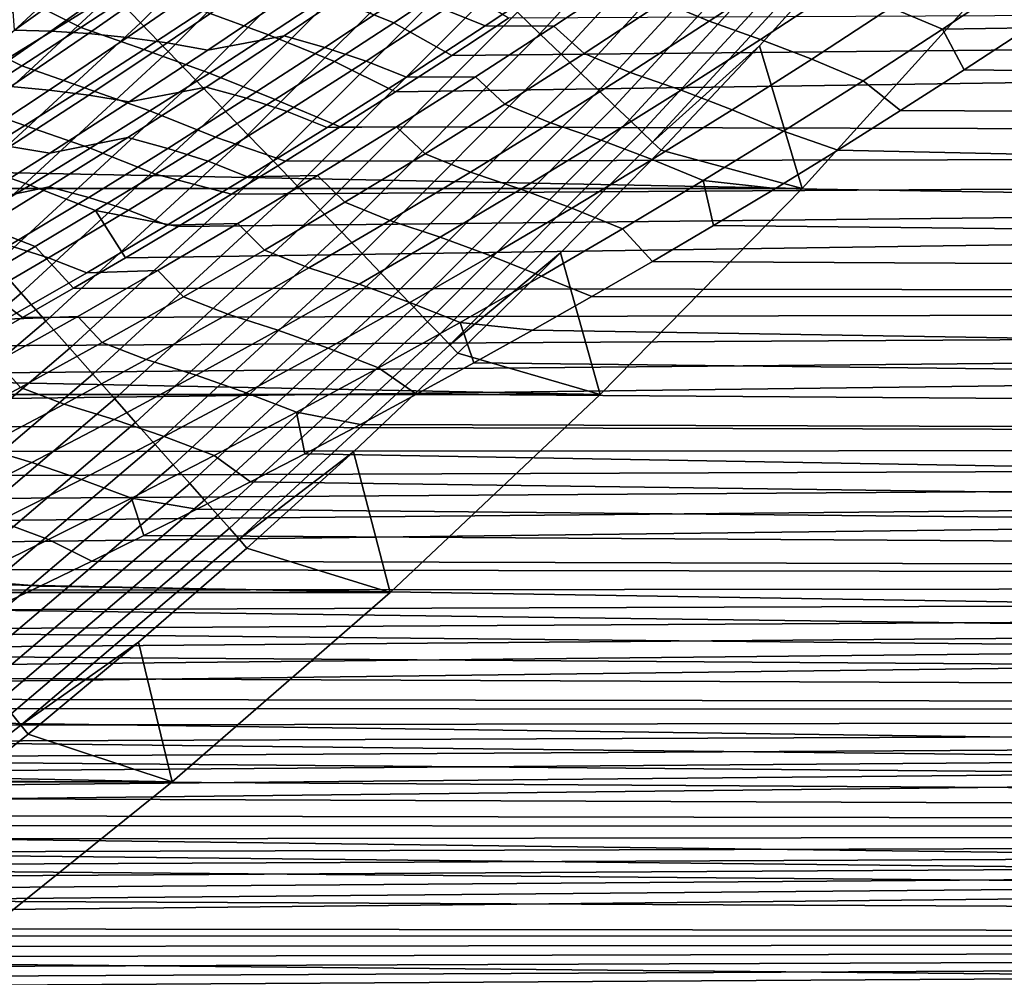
# Model space of a CAD drawing. Header units: metres. Extents: x -32 to 117, y -314 to 32.
# Tile 152 of 256: x 20.15 to 24.56, y -25.82 to -21.53. Entities that reach past the tile are written whole.
import ezdxf

# ---------------------------------------------------------------- set-up
doc = ezdxf.new("R2010")
doc.units = ezdxf.units.M
doc.layers.add('solid_24_501_064_XXX', color=7, linetype='CONTINUOUS')

msp = doc.modelspace()

# ---------------------------------------------------------------- linework, layer by layer
at = {"layer": 'solid_24_501_064_XXX'}
for points in [[(20.693336, -21.544044, -299.526428), (21.544044, -20.693336, -299.526428), (21.413605, -20.568047, -299.506622), (20.568047, -21.413605, -299.506622)], [(22.482115, -21.594364, -300.133514), (23.333399, -20.671587, -300.133514), (23.228491, -20.578648, -300.017517), (22.381035, -21.497274, -300.017517)], [(22.576839, -21.68535, -300.25943), (23.431711, -20.758684, -300.25943), (23.333399, -20.671587, -300.133514), (22.482115, -21.594364, -300.133514)], [(20.817295, -21.6731, -299.559326), (21.6731, -20.817295, -299.559326), (21.544044, -20.693336, -299.526428), (20.693336, -21.544044, -299.526428)], [(22.664711, -21.769751, -300.394562), (23.522909, -20.839479, -300.394562), (23.431711, -20.758684, -300.25943), (22.576839, -21.68535, -300.25943)], [(20.939268, -21.800087, -299.605194), (21.800087, -20.939268, -299.605194), (21.6731, -20.817295, -299.559326), (20.817295, -21.6731, -299.559326)], [(22.745262, -21.84712, -300.538208), (23.60651, -20.913544, -300.538208), (23.522909, -20.839479, -300.394562), (22.664711, -21.769751, -300.394562)], [(21.058607, -21.924332, -299.663696), (21.924332, -21.058607, -299.663696), (21.800087, -20.939268, -299.605194), (20.939268, -21.800087, -299.605194)], [(22.818064, -21.917049, -300.689575), (23.68207, -20.980482, -300.689575), (23.60651, -20.913544, -300.538208), (22.745262, -21.84712, -300.538208)], [(22.882734, -21.979164, -300.8479), (23.749187, -21.039946, -300.8479), (23.68207, -20.980482, -300.689575), (22.818064, -21.917049, -300.689575)], [(21.174683, -22.045179, -299.734619), (22.045179, -21.174683, -299.734619), (21.924332, -21.058607, -299.663696), (21.058607, -21.924332, -299.663696)], [(22.938929, -22.03314, -301.012299), (23.80751, -21.091614, -301.012299), (23.749187, -21.039946, -300.8479), (22.882734, -21.979164, -300.8479)], [(22.986351, -22.07869, -301.181946), (23.856728, -21.135216, -301.181946), (23.80751, -21.091614, -301.012299), (22.938929, -22.03314, -301.012299)], [(23.856728, -21.135216, -301.181946), (22.986351, -22.07869, -301.181946), (23.464834, -21.646894, -301.352966), (23.895981, -21.169992, -301.352966)], [(21.286877, -22.161987, -299.817505), (22.161987, -21.286877, -299.817505), (22.045179, -21.174683, -299.734619), (21.174683, -22.045179, -299.734619)], [(23.895981, -21.169992, -301.352966), (23.464834, -21.646894, -301.352966), (23.656019, -22.285479, -303.5), (24.523338, -21.327351, -303.5)], [(22.091513, -21.367821, 70.107346), (21.794617, -21.245983, 70.28952), (21.531462, -21.423079, 70.081802), (21.827583, -21.543789, 69.897621)], [(22.403137, -21.249556, 33.253716), (22.588621, -21.324074, 33.458248), (22.237377, -21.557833, 33.730072), (22.054247, -21.484514, 33.522846)], [(23.383814, -21.215979, 33.526989), (23.593069, -21.303507, 33.700794), (23.240353, -21.53747, 33.97657), (23.032743, -21.451109, 33.800293)], [(24.284302, -21.573498, 34.143318), (24.053297, -21.475771, 34.001556), (24.405575, -21.239801, 33.723736), (24.637417, -21.338646, 33.863338)], [(19.780537, -21.898939, -299.5), (20.22333, -21.49069, -299.5), (19.57337, -21.262474, -299.5), (18.678093, -22.053082, -299.5)], [(20.4263, -21.565289, 70.07412), (20.690039, -21.390587, 70.280373), (20.45472, -21.272573, 70.536079), (20.192661, -21.448786, 70.332169)], [(21.394598, -22.274137, -299.911987), (22.274137, -21.394598, -299.911987), (22.161987, -21.286877, -299.817505), (21.286877, -22.161987, -299.817505)], [(23.656019, -22.285479, -303.5), (-23.656019, -22.285479, -303.5), (-24.523338, -21.327351, -303.5)], [(24.523338, -21.327351, -303.5), (23.656019, -22.285479, -303.5), (-24.523338, -21.327351, -303.5)], [(20.121778, -21.470713, 31.793015), (20.469484, -21.332453, 31.886351), (20.128443, -21.577377, 32.14727)], [(20.469484, -21.332453, 31.886351), (20.634687, -21.338253, 32.119465), (20.291561, -21.581537, 32.381981), (20.128443, -21.577377, 32.14727)], [(20.634687, -21.338253, 32.119465), (20.805471, -21.350538, 32.348129), (20.460327, -21.592178, 32.612289), (20.291561, -21.581537, 32.381981)], [(21.531462, -21.423079, 70.081802), (21.23641, -21.315086, 70.27536), (20.972881, -21.490889, 70.06839), (21.267178, -21.59762, 69.872993)], [(22.237377, -21.557833, 33.730072), (22.588621, -21.324074, 33.458248), (22.892336, -21.32839, 33.567814), (22.543596, -21.559685, 33.838539)], [(22.892336, -21.32839, 33.567814), (23.032743, -21.451109, 33.800293), (22.679626, -21.681856, 34.075558), (22.543596, -21.559685, 33.838539)], [(23.469273, -21.618376, 34.13168), (23.240353, -21.53747, 33.97657), (23.593069, -21.303507, 33.700794), (23.8228, -21.38574, 33.853996)], [(24.637417, -21.338646, 33.863338), (24.669088, -21.567301, 34.143585), (24.284302, -21.573498, 34.143318)], [(20.805471, -21.350538, 32.348129), (20.981325, -21.369581, 32.572357), (20.634224, -21.609587, 32.838223), (20.460327, -21.592178, 32.612289)], [(20.981325, -21.369581, 32.572357), (21.161625, -21.395716, 32.792252), (20.812607, -21.634102, 33.059891), (20.634224, -21.609587, 32.838223)], [(20.994823, -21.666048, 33.277428), (21.345728, -21.429256, 33.007931), (21.682695, -21.368988, 33.104477), (21.335981, -21.602541, 33.371033)], [(21.682695, -21.368988, 33.104477), (21.86825, -21.422215, 33.315048), (21.51947, -21.654348, 33.583828), (21.335981, -21.602541, 33.371033)], [(21.835716, -21.853252, 69.505295), (21.587549, -22.010698, 69.306908), (54.700001, -22.095934, 69.19796), (54.700001, -21.366354, 70.096382)], [(22.091513, -21.367821, 70.107346), (21.827583, -21.543789, 69.897621), (22.086788, -21.690845, 69.706139), (22.340672, -21.523207, 69.909538)], [(22.086788, -21.690845, 69.706139), (21.835716, -21.853252, 69.505295), (54.700001, -21.366354, 70.096382)], [(22.340672, -21.523207, 69.909538), (22.086788, -21.690845, 69.706139), (54.700001, -21.366354, 70.096382)], [(20.192661, -21.448786, 70.332169), (19.900698, -21.385866, 70.550529), (19.638155, -21.561251, 70.346779), (19.929489, -21.622591, 70.127113)], [(19.689127, -22.22443, -299.506622), (20.568047, -21.413605, -299.506622), (19.780537, -21.898939, -299.5)], [(19.809063, -22.35981, -299.526428), (20.693336, -21.544044, -299.526428), (20.568047, -21.413605, -299.506622), (19.689127, -22.22443, -299.506622)], [(20.568047, -21.413605, -299.506622), (20.22333, -21.49069, -299.5), (19.780537, -21.898939, -299.5)], [(20.708242, -21.664192, 69.860329), (20.972881, -21.490889, 70.06839), (20.690039, -21.390587, 70.280373), (20.4263, -21.565289, 70.07412)], [(21.161625, -21.395716, 32.792252), (21.345728, -21.429256, 33.007931), (20.994823, -21.666048, 33.277428), (20.812607, -21.634102, 33.059891)], [(21.827583, -21.543789, 69.897621), (21.531462, -21.423079, 70.081802), (21.267178, -21.59762, 69.872993), (21.562542, -21.717161, 69.686844)], [(21.497274, -22.381035, -300.017517), (22.381035, -21.497274, -300.017517), (22.274137, -21.394598, -299.911987), (21.394598, -22.274137, -299.911987)], [(21.86825, -21.422215, 33.315048), (22.054247, -21.484514, 33.522846), (21.703327, -21.715286, 33.794014), (21.51947, -21.654348, 33.583828)], [(23.698959, -21.707155, 34.281254), (23.469273, -21.618376, 34.13168), (23.8228, -21.38574, 33.853996), (24.053297, -21.475771, 34.001556)], [(20.16147, -21.737539, 69.86676), (20.4263, -21.565289, 70.07412), (20.192661, -21.448786, 70.332169), (19.929489, -21.622591, 70.127113)], [(23.032743, -21.451109, 33.800293), (23.240353, -21.53747, 33.97657), (22.885607, -21.766981, 34.254269), (22.679626, -21.681856, 34.075558)], [(21.267178, -21.59762, 69.872993), (20.972881, -21.490889, 70.06839), (20.708242, -21.664192, 69.860329), (21.001801, -21.769623, 69.663124)], [(21.594364, -22.482115, -300.133514), (22.482115, -21.594364, -300.133514), (22.381035, -21.497274, -300.017517), (21.497274, -22.381035, -300.017517)], [(22.054247, -21.484514, 33.522846), (22.237377, -21.557833, 33.730072), (21.884119, -21.787329, 34.003902), (21.703327, -21.715286, 33.794014)], [(23.929152, -21.803703, 34.425125), (23.698959, -21.707155, 34.281254), (24.053297, -21.475771, 34.001556), (24.284302, -21.573498, 34.143318)], [(19.927725, -22.493752, -299.559326), (20.817295, -21.6731, -299.559326), (20.693336, -21.544044, -299.526428), (19.809063, -22.35981, -299.526428)], [(21.827583, -21.543789, 69.897621), (21.562542, -21.717161, 69.686844), (21.835716, -21.853252, 69.505295), (22.086788, -21.690845, 69.706139)], [(21.884119, -21.787329, 34.003902), (22.237377, -21.557833, 33.730072), (22.543596, -21.559685, 33.838539), (22.192877, -21.786739, 34.111198)], [(22.543596, -21.559685, 33.838539), (22.679626, -21.681856, 34.075558), (22.324537, -21.908245, 34.352734), (22.192877, -21.786739, 34.111198)], [(23.113741, -21.84651, 34.41124), (22.885607, -21.766981, 34.254269), (23.240353, -21.53747, 33.97657), (23.469273, -21.618376, 34.13168)], [(20.128443, -21.577377, 32.14727), (20.291561, -21.581537, 32.381981), (19.946346, -21.82093, 32.646801), (19.785303, -21.818464, 32.410526)], [(20.291561, -21.581537, 32.381981), (20.460327, -21.592178, 32.612289), (20.11311, -21.82988, 32.878719), (19.946346, -21.82093, 32.646801)], [(20.460327, -21.592178, 32.612289), (20.634224, -21.609587, 32.838223), (20.285063, -21.845602, 33.106316), (20.11311, -21.82988, 32.878719)], [(20.442528, -21.835007, 69.651184), (20.708242, -21.664192, 69.860329), (20.4263, -21.565289, 70.07412), (20.16147, -21.737539, 69.86676)], [(20.641888, -21.898745, 33.549084), (20.994823, -21.666048, 33.277428), (21.335981, -21.602541, 33.371033), (20.987278, -21.832054, 33.63966)], [(21.335981, -21.602541, 33.371033), (21.51947, -21.654348, 33.583828), (21.16872, -21.882381, 33.854641), (20.987278, -21.832054, 33.63966)], [(21.562542, -21.717161, 69.686844), (21.267178, -21.59762, 69.872993), (21.001801, -21.769623, 69.663124), (21.296425, -21.887955, 69.475037)], [(21.68535, -22.576839, -300.25943), (22.576839, -21.68535, -300.25943), (22.482115, -21.594364, -300.133514), (21.594364, -22.482115, -300.133514)], [(24.284302, -21.573498, 34.143318), (24.381151, -21.75536, 34.373192), (24.096973, -21.937534, 34.600441), (23.929152, -21.803703, 34.425125)], [(24.284302, -21.573498, 34.143318), (24.669088, -21.567301, 34.143585), (24.381151, -21.75536, 34.373192)], [(24.381151, -21.75536, 34.373192), (24.669088, -21.567301, 34.143585), (54.700001, -22.095934, 34.802044)], [(19.895584, -21.907352, 69.65831), (20.16147, -21.737539, 69.86676), (19.929489, -21.622591, 70.127113), (19.665243, -21.794004, 69.920937)], [(20.634224, -21.609587, 32.838223), (20.812607, -21.634102, 33.059891), (20.461546, -21.868446, 33.329723), (20.285063, -21.845602, 33.106316)], [(20.812607, -21.634102, 33.059891), (20.994823, -21.666048, 33.277428), (20.641888, -21.898745, 33.549084), (20.461546, -21.868446, 33.329723)], [(22.986351, -22.07869, -301.181946), (23.024172, -22.115019, -301.352966), (23.464834, -21.646894, -301.352966)], [(23.464834, -21.646894, -301.352966), (23.024172, -22.115019, -301.352966), (23.656019, -22.285479, -303.5)], [(23.342636, -21.933981, 34.562778), (23.113741, -21.84651, 34.41124), (23.469273, -21.618376, 34.13168), (23.698959, -21.707155, 34.281254)], [(20.044485, -22.625546, -299.605194), (20.939268, -21.800087, -299.605194), (20.817295, -21.6731, -299.559326), (19.927725, -22.493752, -299.559326)], [(21.001801, -21.769623, 69.663124), (20.708242, -21.664192, 69.860329), (20.442528, -21.835007, 69.651184), (20.735367, -21.9391, 69.452209)], [(21.51947, -21.654348, 33.583828), (21.703327, -21.715286, 33.794014), (21.350451, -21.941893, 34.067184), (21.16872, -21.882381, 33.854641)], [(21.769751, -22.664711, -300.394562), (22.664711, -21.769751, -300.394562), (22.576839, -21.68535, -300.25943), (21.68535, -22.576839, -300.25943)], [(22.679626, -21.681856, 34.075558), (22.885607, -21.766981, 34.254269), (22.528906, -21.992073, 34.53384), (22.324537, -21.908245, 34.352734)], [(21.562542, -21.717161, 69.686844), (21.296425, -21.887955, 69.475037), (21.587549, -22.010698, 69.306908), (21.835716, -21.853252, 69.505295)], [(21.703327, -21.715286, 33.794014), (21.884119, -21.787329, 34.003902), (21.528917, -22.01259, 34.279697), (21.350451, -21.941893, 34.067184)], [(23.572037, -22.029299, 34.708721), (23.342636, -21.933981, 34.562778), (23.698959, -21.707155, 34.281254), (23.929152, -21.803703, 34.425125)], [(20.175776, -22.003347, 69.440987), (20.442528, -21.835007, 69.651184), (20.16147, -21.737539, 69.86676), (19.895584, -21.907352, 69.65831)], [(21.296425, -21.887955, 69.475037), (21.001801, -21.769623, 69.663124), (20.735367, -21.9391, 69.452209), (21.029266, -22.056185, 69.262222)], [(21.84712, -22.745262, -300.538208), (22.745262, -21.84712, -300.538208), (22.664711, -21.769751, -300.394562), (21.769751, -22.664711, -300.394562)], [(22.756277, -22.070171, 34.692627), (22.528906, -21.992073, 34.53384), (22.885607, -21.766981, 34.254269), (23.113741, -21.84651, 34.41124)], [(24.096973, -21.937534, 34.600441), (24.381151, -21.75536, 34.373192), (54.700001, -22.095934, 34.802044)], [(20.158724, -22.754496, -299.663696), (21.058607, -21.924332, -299.663696), (20.939268, -21.800087, -299.605194), (20.044485, -22.625546, -299.605194)], [(21.528917, -22.01259, 34.279697), (21.884119, -21.787329, 34.003902), (22.192877, -21.786739, 34.111198), (21.840252, -22.009577, 34.385757)], [(22.192877, -21.786739, 34.111198), (22.324537, -21.908245, 34.352734), (21.967546, -22.130304, 34.631783), (21.840252, -22.009577, 34.385757)], [(23.572037, -22.029299, 34.708721), (23.929152, -21.803703, 34.425125), (24.096973, -21.937534, 34.600441), (23.816158, -22.114023, 34.82531)], [(20.11311, -21.82988, 32.878719), (20.285063, -21.845602, 33.106316), (19.93391, -22.077642, 33.376602), (19.763889, -22.063656, 33.147373)], [(20.285063, -21.845602, 33.106316), (20.461546, -21.868446, 33.329723), (20.108509, -22.098764, 33.601711), (19.93391, -22.077642, 33.376602)], [(20.461546, -21.868446, 33.329723), (20.641888, -21.898745, 33.549084), (20.286993, -22.127361, 33.822853), (20.108509, -22.098764, 33.601711)], [(20.735367, -21.9391, 69.452209), (20.442528, -21.835007, 69.651184), (20.175776, -22.003347, 69.440987), (20.467911, -22.106066, 69.240265)], [(20.286993, -22.127361, 33.822853), (20.641888, -21.898745, 33.549084), (20.987278, -21.832054, 33.63966), (20.63666, -22.057547, 33.910316)], [(20.987278, -21.832054, 33.63966), (21.16872, -21.882381, 33.854641), (20.816067, -22.106335, 34.127449), (20.63666, -22.057547, 33.910316)], [(21.917049, -22.818064, -300.689575), (22.818064, -21.917049, -300.689575), (22.745262, -21.84712, -300.538208), (21.84712, -22.745262, -300.538208)], [(22.984406, -22.156284, 34.846088), (22.756277, -22.070171, 34.692627), (23.113741, -21.84651, 34.41124), (23.342636, -21.933981, 34.562778)], [(19.908016, -22.169228, 69.229752), (20.175776, -22.003347, 69.440987), (19.895584, -21.907352, 69.65831), (19.628675, -22.074739, 69.448792)], [(21.16872, -21.882381, 33.854641), (21.350451, -21.941893, 34.067184), (20.995687, -22.164354, 34.342312), (20.816067, -22.106335, 34.127449)], [(21.029266, -22.056185, 69.262222), (21.342375, -22.163443, 69.11087), (21.587549, -22.010698, 69.306908), (21.296425, -21.887955, 69.475037)], [(22.324537, -21.908245, 34.352734), (22.528906, -21.992073, 34.53384), (22.170326, -22.212772, 34.815243), (21.967546, -22.130304, 34.631783)], [(20.26984, -22.879919, -299.734619), (21.174683, -22.045179, -299.734619), (21.058607, -21.924332, -299.663696), (20.158724, -22.754496, -299.663696)], [(21.029266, -22.056185, 69.262222), (20.735367, -21.9391, 69.452209), (20.467911, -22.106066, 69.240265), (20.761105, -22.221865, 69.048416)], [(21.350451, -21.941893, 34.067184), (21.528917, -22.01259, 34.279697), (21.171846, -22.233641, 34.557415), (20.995687, -22.164354, 34.342312)], [(21.979164, -22.882734, -300.8479), (22.882734, -21.979164, -300.8479), (22.818064, -21.917049, -300.689575), (21.917049, -22.818064, -300.689575)], [(23.213036, -22.250317, 34.994061), (22.984406, -22.156284, 34.846088), (23.342636, -21.933981, 34.562778), (23.572037, -22.029299, 34.708721)], [(24.096973, -21.937534, 34.600441), (54.700001, -22.095934, 34.802044), (54.700001, -22.787764, 35.729851), (23.816158, -22.114023, 34.82531)], [(22.03314, -22.938929, -301.012299), (22.938929, -22.03314, -301.012299), (22.882734, -21.979164, -300.8479), (21.979164, -22.882734, -300.8479)], [(22.396954, -22.289392, 34.9758), (22.170326, -22.212772, 34.815243), (22.528906, -21.992073, 34.53384), (22.756277, -22.070171, 34.692627)], [(20.467911, -22.106066, 69.240265), (20.175776, -22.003347, 69.440987), (19.908016, -22.169228, 69.229752), (20.199467, -22.270536, 69.027328)], [(21.171846, -22.233641, 34.557415), (21.528917, -22.01259, 34.279697), (21.840252, -22.009577, 34.385757), (21.48579, -22.228224, 34.66217)], [(21.587549, -22.010698, 69.306908), (21.342375, -22.163443, 69.11087), (54.700001, -22.095934, 69.19796)], [(21.840252, -22.009577, 34.385757), (21.967546, -22.130304, 34.631783), (21.60873, -22.348063, 34.912663), (21.48579, -22.228224, 34.66217)], [(22.07869, -22.986351, -301.181946), (22.986351, -22.07869, -301.181946), (22.938929, -22.03314, -301.012299), (22.03314, -22.938929, -301.012299)], [(23.213036, -22.250317, 34.994061), (23.572037, -22.029299, 34.708721), (23.816158, -22.114023, 34.82531), (23.536903, -22.285557, 35.048485)], [(19.930212, -22.351917, 34.098694), (20.286993, -22.127361, 33.822853), (20.63666, -22.057547, 33.910316), (20.284191, -22.279037, 34.182968)], [(20.377241, -23.00115, -299.817505), (21.286877, -22.161987, -299.817505), (21.174683, -22.045179, -299.734619), (20.26984, -22.879919, -299.734619)], [(20.63666, -22.057547, 33.910316), (20.816067, -22.106335, 34.127449), (20.461582, -22.326227, 34.402214), (20.284191, -22.279037, 34.182968)], [(20.761105, -22.221865, 69.048416), (21.10029, -22.311741, 68.917038), (21.342375, -22.163443, 69.11087), (21.029266, -22.056185, 69.262222)], [(22.986351, -22.07869, -301.181946), (22.07869, -22.986351, -301.181946), (22.574171, -22.574173, -301.352966), (23.024172, -22.115019, -301.352966)], [(22.624338, -22.374098, 35.131142), (22.396954, -22.289392, 34.9758), (22.756277, -22.070171, 34.692627), (22.984406, -22.156284, 34.846088)], [(20.108509, -22.098764, 33.601711), (20.286993, -22.127361, 33.822853), (19.930212, -22.351917, 34.098694), (19.753567, -22.325073, 33.875805)], [(20.761105, -22.221865, 69.048416), (20.467911, -22.106066, 69.240265), (20.199467, -22.270536, 69.027328), (20.491974, -22.385014, 68.833641)], [(20.625757, -22.595968, 68.535484), (20.393574, -22.731848, 68.348183), (54.700001, -22.787764, 68.270149), (54.700001, -22.095934, 69.19796)], [(20.816067, -22.106335, 34.127449), (20.995687, -22.164354, 34.342312), (20.639111, -22.382698, 34.619354), (20.461582, -22.326227, 34.402214)], [(20.861387, -22.455837, 68.725288), (20.625757, -22.595968, 68.535484), (54.700001, -22.095934, 69.19796)], [(21.10029, -22.311741, 68.917038), (20.861387, -22.455837, 68.725288), (54.700001, -22.095934, 69.19796)], [(21.342375, -22.163443, 69.11087), (21.10029, -22.311741, 68.917038), (54.700001, -22.095934, 69.19796)], [(21.967546, -22.130304, 34.631783), (22.170326, -22.212772, 34.815243), (21.809938, -22.429111, 35.098434), (21.60873, -22.348063, 34.912663)], [(23.024172, -22.115019, -301.352966), (22.574171, -22.574173, -301.352966), (22.751431, -23.208225, -303.5), (23.656019, -22.285479, -303.5)], [(23.536903, -22.285557, 35.048485), (23.816158, -22.114023, 34.82531), (54.700001, -22.787764, 35.729851)], [(20.199467, -22.270536, 69.027328), (19.908016, -22.169228, 69.229752), (19.639286, -22.332657, 69.017494), (19.930069, -22.432524, 68.8134)], [(20.480358, -23.117546, -299.911987), (21.394598, -22.274137, -299.911987), (21.286877, -22.161987, -299.817505), (20.377241, -23.00115, -299.817505)], [(20.995687, -22.164354, 34.342312), (21.171846, -22.233641, 34.557415), (20.812979, -22.450504, 34.837009), (20.639111, -22.382698, 34.619354)], [(22.852222, -22.466795, 35.28109), (22.624338, -22.374098, 35.131142), (22.984406, -22.156284, 34.846088), (23.213036, -22.250317, 34.994061)], [(22.035847, -22.504206, 35.260715), (21.809938, -22.429111, 35.098434), (22.170326, -22.212772, 34.815243), (22.396954, -22.289392, 34.9758)], [(20.491974, -22.385014, 68.833641), (20.861387, -22.455837, 68.725288), (21.10029, -22.311741, 68.917038), (20.761105, -22.221865, 69.048416)], [(20.812979, -22.450504, 34.837009), (21.171846, -22.233641, 34.557415), (21.48579, -22.228224, 34.66217), (21.129562, -22.442705, 34.940395)], [(21.48579, -22.228224, 34.66217), (21.60873, -22.348063, 34.912663), (21.248161, -22.561548, 35.195328), (21.129562, -22.442705, 34.940395)], [(23.213036, -22.250317, 34.994061), (23.259825, -22.452084, 35.269669), (22.985582, -22.613541, 35.488556), (22.852222, -22.466795, 35.28109)], [(23.213036, -22.250317, 34.994061), (23.536903, -22.285557, 35.048485), (23.259825, -22.452084, 35.269669)], [(22.751431, -23.208225, -303.5), (-22.751431, -23.208225, -303.5), (-23.656019, -22.285479, -303.5)], [(23.656019, -22.285479, -303.5), (22.751431, -23.208225, -303.5), (-23.656019, -22.285479, -303.5)], [(20.284191, -22.279037, 34.182968), (20.461582, -22.326227, 34.402214), (20.105337, -22.542082, 34.67889), (19.929945, -22.496546, 34.457573)], [(19.930212, -22.351917, 34.098694), (20.284191, -22.279037, 34.182968), (19.929945, -22.496546, 34.457573)], [(20.491974, -22.385014, 68.833641), (20.199467, -22.270536, 69.027328), (19.930069, -22.432524, 68.8134), (20.221907, -22.545641, 68.617912)], [(20.578648, -23.228491, -300.017517), (21.497274, -22.381035, -300.017517), (21.394598, -22.274137, -299.911987), (20.480358, -23.117546, -299.911987)], [(22.262508, -22.587456, 35.417889), (22.035847, -22.504206, 35.260715), (22.396954, -22.289392, 34.9758), (22.624338, -22.374098, 35.131142)], [(23.259825, -22.452084, 35.269669), (23.536903, -22.285557, 35.048485), (54.700001, -22.787764, 35.729851)], [(20.461582, -22.326227, 34.402214), (20.639111, -22.382698, 34.619354), (20.28079, -22.596941, 34.898273), (20.105337, -22.542082, 34.67889)], [(21.60873, -22.348063, 34.912663), (21.809938, -22.429111, 35.098434), (21.447819, -22.641115, 35.383366), (21.248161, -22.561548, 35.195328)], [(20.491974, -22.385014, 68.833641), (20.221907, -22.545641, 68.617912), (20.393574, -22.731848, 68.348183), (20.625757, -22.595968, 68.535484)], [(20.639111, -22.382698, 34.619354), (20.812979, -22.450504, 34.837009), (20.452383, -22.663204, 35.118439), (20.28079, -22.596941, 34.898273)], [(20.491974, -22.385014, 68.833641), (20.625757, -22.595968, 68.535484), (20.861387, -22.455837, 68.725288)], [(20.671587, -23.333399, -300.133514), (21.594364, -22.482115, -300.133514), (21.497274, -22.381035, -300.017517), (20.578648, -23.228491, -300.017517)], [(22.48967, -22.678764, 35.569775), (22.262508, -22.587456, 35.417889), (22.624338, -22.374098, 35.131142), (22.852222, -22.466795, 35.28109)], [(20.221907, -22.545641, 68.617912), (19.930069, -22.432524, 68.8134), (19.659748, -22.592041, 68.598495), (19.950933, -22.703764, 68.401237)], [(21.673029, -22.714642, 35.547325), (21.447819, -22.641115, 35.383366), (21.809938, -22.429111, 35.098434), (22.035847, -22.504206, 35.260715)], [(20.452383, -22.663204, 35.118439), (20.812979, -22.450504, 34.837009), (21.129562, -22.442705, 34.940395), (20.771641, -22.653046, 35.22039)], [(20.758684, -23.431711, -300.25943), (21.68535, -22.576839, -300.25943), (21.594364, -22.482115, -300.133514), (20.671587, -23.333399, -300.133514)], [(21.129562, -22.442705, 34.940395), (21.248161, -22.561548, 35.195328), (20.88591, -22.770786, 35.479736), (20.771641, -22.653046, 35.22039)], [(22.48967, -22.678764, 35.569775), (22.852222, -22.466795, 35.28109), (22.985582, -22.613541, 35.488556), (22.714842, -22.769873, 35.704823)], [(22.985582, -22.613541, 35.488556), (23.259825, -22.452084, 35.269669), (54.700001, -22.787764, 35.729851)], [(21.898991, -22.796389, 35.706284), (21.673029, -22.714642, 35.547325), (22.035847, -22.504206, 35.260715), (22.262508, -22.587456, 35.417889)], [(20.105337, -22.542082, 34.67889), (20.28079, -22.596941, 34.898273), (19.920794, -22.80711, 35.179031), (19.747396, -22.753918, 34.957443)], [(20.221907, -22.545641, 68.617912), (19.950933, -22.703764, 68.401237), (20.164825, -22.863253, 68.163902), (20.393574, -22.731848, 68.348183)], [(21.248161, -22.561548, 35.195328), (21.447819, -22.641115, 35.383366), (21.084038, -22.848818, 35.669998), (20.88591, -22.770786, 35.479736)], [(20.28079, -22.596941, 34.898273), (20.452383, -22.663204, 35.118439), (20.090132, -22.871763, 35.401669), (19.920794, -22.80711, 35.179031)], [(20.839479, -23.522909, -300.394562), (21.769751, -22.664711, -300.394562), (21.68535, -22.576839, -300.25943), (20.758684, -23.431711, -300.25943)], [(22.125452, -22.886263, 35.860058), (21.898991, -22.796389, 35.706284), (22.262508, -22.587456, 35.417889), (22.48967, -22.678764, 35.569775)], [(22.07869, -22.986351, -301.181946), (22.115017, -23.024172, -301.352966), (22.574171, -22.574173, -301.352966)], [(22.574171, -22.574173, -301.352966), (22.115017, -23.024172, -301.352966), (22.751431, -23.208225, -303.5)], [(22.714842, -22.769873, 35.704823), (22.985582, -22.613541, 35.488556), (54.700001, -22.787764, 35.729851)], [(19.226145, -23.547752, -299.663696), (20.158724, -22.754496, -299.663696), (20.044485, -22.625546, -299.605194), (19.117189, -23.414307, -299.605194)], [(20.090132, -22.871763, 35.401669), (20.452383, -22.663204, 35.118439), (20.771641, -22.653046, 35.22039), (20.412092, -22.85927, 35.502121)], [(20.771641, -22.653046, 35.22039), (20.88591, -22.770786, 35.479736), (20.522045, -22.975805, 35.76585), (20.412092, -22.85927, 35.502121)], [(21.308575, -22.920731, 35.83559), (21.084038, -22.848818, 35.669998), (21.447819, -22.641115, 35.383366), (21.673029, -22.714642, 35.547325)], [(19.950933, -22.703764, 68.401237), (19.679087, -22.859396, 68.18364), (19.93932, -22.990509, 67.982384), (20.164825, -22.863253, 68.163902)], [(20.913544, -23.60651, -300.538208), (21.84712, -22.745262, -300.538208), (21.769751, -22.664711, -300.394562), (20.839479, -23.522909, -300.394562)], [(22.125452, -22.886263, 35.860058), (22.48967, -22.678764, 35.569775), (22.714842, -22.769873, 35.704823), (22.448269, -22.921038, 35.918148)], [(20.393574, -22.731848, 68.348183), (20.164825, -22.863253, 68.163902), (54.700001, -22.787764, 68.270149)], [(20.980482, -23.68207, -300.689575), (21.917049, -22.818064, -300.689575), (21.84712, -22.745262, -300.538208), (20.913544, -23.60651, -300.538208)], [(21.533859, -23.000931, 35.996284), (21.308575, -22.920731, 35.83559), (21.673029, -22.714642, 35.547325), (21.898991, -22.796389, 35.706284)], [(19.332119, -23.677547, -299.734619), (20.26984, -22.879919, -299.734619), (20.158724, -22.754496, -299.663696), (19.226145, -23.547752, -299.663696)], [(19.497292, -23.233816, 67.626572), (19.280392, -23.350458, 67.451736), (54.700001, -23.44066, 67.314545), (54.700001, -22.787764, 68.270149)], [(19.716873, -23.11393, 67.80336), (19.497292, -23.233816, 67.626572), (54.700001, -22.787764, 68.270149)], [(19.93932, -22.990509, 67.982384), (19.716873, -23.11393, 67.80336), (54.700001, -22.787764, 68.270149)], [(20.164825, -22.863253, 68.163902), (19.93932, -22.990509, 67.982384), (54.700001, -22.787764, 68.270149)], [(20.88591, -22.770786, 35.479736), (21.084038, -22.848818, 35.669998), (20.718664, -23.052244, 35.958298), (20.522045, -22.975805, 35.76585)], [(22.714842, -22.769873, 35.704823), (54.700001, -22.787764, 35.729851), (54.700001, -23.44066, 36.685452), (22.448269, -22.921038, 35.918148)], [(21.039946, -23.749187, -300.8479), (21.979164, -22.882734, -300.8479), (21.917049, -22.818064, -300.689575), (20.980482, -23.68207, -300.689575)], [(21.759642, -23.089323, 36.151905), (21.533859, -23.000931, 35.996284), (21.898991, -22.796389, 35.706284), (22.125452, -22.886263, 35.860058)], [(19.434551, -23.803005, -299.817505), (20.377241, -23.00115, -299.817505), (20.26984, -22.879919, -299.734619), (19.332119, -23.677547, -299.734619)], [(19.726286, -23.076206, 35.686676), (20.090132, -22.871763, 35.401669), (20.412092, -22.85927, 35.502121), (20.050982, -23.061401, 35.785557)], [(20.412092, -22.85927, 35.502121), (20.522045, -22.975805, 35.76585), (20.156633, -23.17663, 36.053646), (20.050982, -23.061401, 35.785557)], [(20.942551, -23.122503, 36.125473), (20.718664, -23.052244, 35.958298), (21.084038, -22.848818, 35.669998), (21.308575, -22.920731, 35.83559)], [(21.167183, -23.201111, 36.287857), (20.942551, -23.122503, 36.125473), (21.308575, -22.920731, 35.83559), (21.533859, -23.000931, 35.996284)], [(21.091614, -23.80751, -301.012299), (22.03314, -22.938929, -301.012299), (21.979164, -22.882734, -300.8479), (21.039946, -23.749187, -300.8479)], [(22.125452, -22.886263, 35.860058), (22.186527, -23.066996, 36.128212), (21.929893, -23.207638, 36.334576), (21.759642, -23.089323, 36.151905)], [(22.125452, -22.886263, 35.860058), (22.448269, -22.921038, 35.918148), (22.186527, -23.066996, 36.128212)], [(22.186527, -23.066996, 36.128212), (22.448269, -22.921038, 35.918148), (54.700001, -23.44066, 36.685452)], [(21.135216, -23.856728, -301.181946), (22.07869, -22.986351, -301.181946), (22.03314, -22.938929, -301.012299), (21.091614, -23.80751, -301.012299)], [(19.5329, -23.923458, -299.911987), (20.480358, -23.117546, -299.911987), (20.377241, -23.00115, -299.817505), (19.434551, -23.803005, -299.817505)], [(20.522045, -22.975805, 35.76585), (20.718664, -23.052244, 35.958298), (20.351767, -23.251421, 36.248234), (20.156633, -23.17663, 36.053646)], [(22.07869, -22.986351, -301.181946), (21.135216, -23.856728, -301.181946), (21.646893, -23.464836, -301.352966), (22.115017, -23.024172, -301.352966)], [(21.392313, -23.287977, 36.445274), (21.167183, -23.201111, 36.287857), (21.533859, -23.000931, 35.996284), (21.759642, -23.089323, 36.151905)], [(20.575026, -23.319984, 36.416939), (20.351767, -23.251421, 36.248234), (20.718664, -23.052244, 35.958298), (20.942551, -23.122503, 36.125473)], [(22.115017, -23.024172, -301.352966), (21.646893, -23.464836, -301.352966), (21.810736, -24.094435, -303.5), (22.751431, -23.208225, -303.5)], [(20.050982, -23.061401, 35.785557), (20.156633, -23.17663, 36.053646), (19.78974, -23.373281, 36.34309), (19.68837, -23.259462, 36.070671)], [(21.392313, -23.287977, 36.445274), (21.759642, -23.089323, 36.151905), (21.929893, -23.207638, 36.334576), (21.677752, -23.343031, 36.537048)], [(21.929893, -23.207638, 36.334576), (22.186527, -23.066996, 36.128212), (54.700001, -23.44066, 36.685452)], [(19.62664, -24.038271, -300.017517), (20.578648, -23.228491, -300.017517), (20.480358, -23.117546, -299.911987), (19.5329, -23.923458, -299.911987)], [(20.79903, -23.396959, 36.580971), (20.575026, -23.319984, 36.416939), (20.942551, -23.122503, 36.125473), (21.167183, -23.201111, 36.287857)], [(20.156633, -23.17663, 36.053646), (20.351767, -23.251421, 36.248234), (19.983408, -23.446373, 36.539772), (19.78974, -23.373281, 36.34309)], [(21.810736, -24.094435, -303.5), (-21.810736, -24.094435, -303.5), (-22.751431, -23.208225, -303.5)], [(22.751431, -23.208225, -303.5), (21.810736, -24.094435, -303.5), (-22.751431, -23.208225, -303.5)], [(19.715281, -24.146835, -300.133514), (20.671587, -23.333399, -300.133514), (20.578648, -23.228491, -300.017517), (19.62664, -24.038271, -300.017517)], [(21.023527, -23.482256, 36.740135), (20.79903, -23.396959, 36.580971), (21.167183, -23.201111, 36.287857), (21.392313, -23.287977, 36.445274)], [(21.677752, -23.343031, 36.537048), (21.929893, -23.207638, 36.334576), (54.700001, -23.44066, 36.685452)], [(20.206064, -23.513205, 36.709965), (19.983408, -23.446373, 36.539772), (20.351767, -23.251421, 36.248234), (20.575026, -23.319984, 36.416939)], [(20.429464, -23.588503, 36.875591), (20.206064, -23.513205, 36.709965), (20.575026, -23.319984, 36.416939), (20.79903, -23.396959, 36.580971)], [(21.392313, -23.287977, 36.445274), (21.429819, -23.473581, 36.735958), (21.185829, -23.599684, 36.93166), (21.023527, -23.482256, 36.740135)], [(21.392313, -23.287977, 36.445274), (21.677752, -23.343031, 36.537048), (21.429819, -23.473581, 36.735958)], [(19.280392, -23.350458, 67.451736), (19.065981, -23.46414, 67.278549), (54.700001, -23.44066, 67.314545)], [(19.798349, -24.248577, -300.25943), (20.758684, -23.431711, -300.25943), (20.671587, -23.333399, -300.133514), (19.715281, -24.146835, -300.133514)], [(21.677752, -23.343031, 36.537048), (54.700001, -23.44066, 36.685452), (54.700001, -24.053511, 37.667217), (21.429819, -23.473581, 36.735958)], [(20.653355, -23.672188, 37.036457), (20.429464, -23.588503, 36.875591), (20.79903, -23.396959, 36.580971), (21.023527, -23.482256, 36.740135)], [(18.23315, -23.890152, 66.603447), (18.031525, -23.989315, 66.439972), (54.700001, -24.053511, 66.332779), (54.700001, -23.44066, 67.314545)], [(18.437365, -23.788177, 66.768974), (18.23315, -23.890152, 66.603447), (54.700001, -23.44066, 67.314545)], [(18.644247, -23.683228, 66.936691), (18.437365, -23.788177, 66.768974), (54.700001, -23.44066, 67.314545)], [(18.853872, -23.575129, 67.106728), (18.644247, -23.683228, 66.936691), (54.700001, -23.44066, 67.314545)], [(19.065981, -23.46414, 67.278549), (18.853872, -23.575129, 67.106728), (54.700001, -23.44066, 67.314545)], [(19.835733, -23.702185, 37.00452), (19.613657, -23.637125, 36.83289), (19.983408, -23.446373, 36.539772), (20.206064, -23.513205, 36.709965)], [(19.875406, -24.342955, -300.394562), (20.839479, -23.522909, -300.394562), (20.758684, -23.431711, -300.25943), (19.798349, -24.248577, -300.25943)], [(20.653355, -23.672188, 37.036457), (21.023527, -23.482256, 36.740135), (21.185829, -23.599684, 36.93166), (20.945518, -23.721722, 37.124519)], [(21.135216, -23.856728, -301.181946), (21.169992, -23.895983, -301.352966), (21.646893, -23.464836, -301.352966)], [(21.646893, -23.464836, -301.352966), (21.169992, -23.895983, -301.352966), (21.810736, -24.094435, -303.5)], [(21.185829, -23.599684, 36.93166), (21.429819, -23.473581, 36.735958), (54.700001, -24.053511, 37.667217)], [(20.058552, -23.775772, 37.171688), (19.835733, -23.702185, 37.00452), (20.206064, -23.513205, 36.709965), (20.429464, -23.588503, 36.875591)], [(19.946043, -24.429468, -300.538208), (20.913544, -23.60651, -300.538208), (20.839479, -23.522909, -300.394562), (19.875406, -24.342955, -300.394562)], [(20.009888, -24.507662, -300.689575), (20.980482, -23.68207, -300.689575), (20.913544, -23.60651, -300.538208), (19.946043, -24.429468, -300.538208)], [(20.281862, -23.857801, 37.334206), (20.058552, -23.775772, 37.171688), (20.429464, -23.588503, 36.875591), (20.653355, -23.672188, 37.036457)], [(20.945518, -23.721722, 37.124519), (21.185829, -23.599684, 36.93166), (54.700001, -24.053511, 37.667217)], [(20.653355, -23.672188, 37.036457), (20.708622, -23.840057, 37.314919), (20.474871, -23.955044, 37.503246), (20.281862, -23.857801, 37.334206)], [(20.653355, -23.672188, 37.036457), (20.945518, -23.721722, 37.124519), (20.708622, -23.840057, 37.314919)], [(20.066599, -24.577122, -300.8479), (21.039946, -23.749187, -300.8479), (20.980482, -23.68207, -300.689575), (20.009888, -24.507662, -300.689575)], [(20.115877, -24.637476, -301.012299), (21.091614, -23.80751, -301.012299), (21.039946, -23.749187, -300.8479), (20.066599, -24.577122, -300.8479)], [(20.708622, -23.840057, 37.314919), (20.945518, -23.721722, 37.124519), (54.700001, -24.053511, 37.667217)], [(19.909115, -24.039129, 37.633354), (19.686363, -23.958794, 37.469234), (20.058552, -23.775772, 37.171688), (20.281862, -23.857801, 37.334206)], [(20.157463, -24.68841, -301.181946), (21.135216, -23.856728, -301.181946), (21.091614, -23.80751, -301.012299), (20.115877, -24.637476, -301.012299)], [(20.474871, -23.955044, 37.503246), (20.708622, -23.840057, 37.314919), (54.700001, -24.053511, 37.667217)], [(19.909115, -24.039129, 37.633354), (20.281862, -23.857801, 37.334206), (20.474871, -23.955044, 37.503246), (20.244408, -24.066654, 37.689301)], [(21.135216, -23.856728, -301.181946), (20.157463, -24.68841, -301.181946), (20.684504, -24.317438, -301.352966), (21.169992, -23.895983, -301.352966)], [(21.169992, -23.895983, -301.352966), (20.684504, -24.317438, -301.352966), (20.835405, -24.942644, -303.5), (21.810736, -24.094435, -303.5)], [(20.474871, -23.955044, 37.503246), (54.700001, -24.053511, 37.667217), (54.700001, -24.625265, 38.673473), (20.244408, -24.066654, 37.689301)], [(18.031525, -23.989315, 66.439972), (17.832417, -24.085823, 66.278412), (54.700001, -24.053511, 66.332779)], [(16.872892, -24.532759, 65.496063), (16.688402, -24.615124, 65.345253), (54.700001, -24.625265, 65.326523), (54.700001, -24.053511, 66.332779)], [(17.059866, -24.44808, 65.648865), (16.872892, -24.532759, 65.496063), (54.700001, -24.053511, 66.332779)], [(17.249432, -24.36095, 65.803772), (17.059866, -24.44808, 65.648865), (54.700001, -24.053511, 66.332779)], [(17.441444, -24.271496, 65.960464), (17.249432, -24.36095, 65.803772), (54.700001, -24.053511, 66.332779)], [(17.635748, -24.179834, 66.118629), (17.441444, -24.271496, 65.960464), (54.700001, -24.053511, 66.332779)], [(17.832417, -24.085823, 66.278412), (17.635748, -24.179834, 66.118629), (54.700001, -24.053511, 66.332779)], [(19.909115, -24.039129, 37.633354), (20.244408, -24.066654, 37.689301), (20.017851, -24.174412, 37.872089)], [(20.017851, -24.174412, 37.872089), (20.244408, -24.066654, 37.689301), (54.700001, -24.625265, 38.673473)], [(20.835405, -24.942644, -303.5), (-20.835405, -24.942644, -303.5), (-21.810736, -24.094435, -303.5)], [(21.810736, -24.094435, -303.5), (20.835405, -24.942644, -303.5), (-21.810736, -24.094435, -303.5)], [(19.79492, -24.278599, 38.051895), (20.017851, -24.174412, 37.872089), (54.700001, -24.625265, 38.673473)], [(19.575296, -24.379524, 38.229057), (19.79492, -24.278599, 38.051895), (54.700001, -24.625265, 38.673473)], [(20.157463, -24.68841, -301.181946), (20.190628, -24.729033, -301.352966), (20.684504, -24.317438, -301.352966)], [(20.684504, -24.317438, -301.352966), (20.190628, -24.729033, -301.352966), (20.835405, -24.942644, -303.5)], [(19.358664, -24.477478, 38.403931), (19.575296, -24.379524, 38.229057), (54.700001, -24.625265, 38.673473)], [(19.144709, -24.572742, 38.576874), (19.358664, -24.477478, 38.403931), (54.700001, -24.625265, 38.673473)], [(19.144709, -24.572742, 38.576874), (54.700001, -24.625265, 38.673473), (54.700001, -25.154947, 39.702496), (18.933111, -24.665586, 38.748249)], [(15.628038, -25.067556, 64.474678), (15.458771, -25.136562, 64.335037), (54.700001, -25.154947, 64.297501), (54.700001, -24.625265, 65.326523)], [(15.799568, -24.99667, 64.616119), (15.628038, -25.067556, 64.474678), (54.700001, -24.625265, 65.326523)], [(15.973202, -24.923998, 64.759087), (15.799568, -24.99667, 64.616119), (54.700001, -24.625265, 65.326523)], [(16.148798, -24.849623, 64.903343), (15.973202, -24.923998, 64.759087), (54.700001, -24.625265, 65.326523)], [(16.32646, -24.773432, 65.049026), (16.148798, -24.849623, 64.903343), (54.700001, -24.625265, 65.326523)], [(16.506292, -24.695307, 65.196281), (16.32646, -24.773432, 65.049026), (54.700001, -24.625265, 65.326523)], [(16.688402, -24.615124, 65.345253), (16.506292, -24.695307, 65.196281), (54.700001, -24.625265, 65.326523)], [(19.147013, -25.480045, -301.181946), (20.157463, -24.68841, -301.181946), (20.115877, -24.637476, -301.012299), (19.107512, -25.427481, -301.012299)], [(18.723825, -24.756065, 38.918056), (18.933111, -24.665586, 38.748249), (54.700001, -25.154947, 39.702496)], [(20.157463, -24.68841, -301.181946), (19.147013, -25.480045, -301.181946), (19.688564, -25.130598, -301.352966), (20.190628, -24.729033, -301.352966)], [(20.190628, -24.729033, -301.352966), (19.688564, -25.130598, -301.352966), (19.827477, -25.751131, -303.5), (20.835405, -24.942644, -303.5)], [(18.517328, -24.843872, 39.08559), (18.723825, -24.756065, 38.918056), (54.700001, -25.154947, 39.702496)], [(18.313578, -24.929117, 39.250919), (18.517328, -24.843872, 39.08559), (54.700001, -25.154947, 39.702496)], [(20.835405, -24.942644, -303.5), (19.827477, -25.751131, -303.5), (-20.835405, -24.942644, -303.5)], [(18.112501, -25.01193, 39.414162), (18.313578, -24.929117, 39.250919), (54.700001, -25.154947, 39.702496)], [(17.914026, -25.092434, 39.575436), (18.112501, -25.01193, 39.414162), (54.700001, -25.154947, 39.702496)], [(17.914026, -25.092434, 39.575436), (54.700001, -25.154947, 39.702496), (54.700001, -25.641653, 40.752529), (17.718084, -25.170748, 39.734871)], [(14.331083, -25.574219, 63.399967), (14.17778, -25.630873, 63.272015), (54.700001, -25.641653, 63.247471), (54.700001, -25.154947, 64.297501)], [(14.486438, -25.516083, 63.529507), (14.331083, -25.574219, 63.399967), (54.700001, -25.154947, 64.297501)], [(14.643722, -25.45652, 63.660427), (14.486438, -25.516083, 63.529507), (54.700001, -25.154947, 64.297501)], [(14.802813, -25.395588, 63.792545), (14.643722, -25.45652, 63.660427), (54.700001, -25.154947, 64.297501)], [(14.963787, -25.333208, 63.925961), (14.802813, -25.395588, 63.792545), (54.700001, -25.154947, 64.297501)], [(15.126721, -25.2693, 64.060783), (14.963787, -25.333208, 63.925961), (54.700001, -25.154947, 64.297501)], [(15.291691, -25.203781, 64.197105), (15.126721, -25.2693, 64.060783), (54.700001, -25.154947, 64.297501)], [(15.458771, -25.136562, 64.335037), (15.291691, -25.203781, 64.197105), (54.700001, -25.154947, 64.297501)], [(17.524599, -25.246992, 39.89259), (17.718084, -25.170748, 39.734871), (54.700001, -25.641653, 40.752529)], [(17.33359, -25.321196, 40.048553), (17.524599, -25.246992, 39.89259), (54.700001, -25.641653, 40.752529)], [(16.959427, -25.463226, 40.354221), (17.33359, -25.321196, 40.048553), (54.700001, -25.641653, 40.752529)], [(16.595301, -25.597387, 40.652145), (16.959427, -25.463226, 40.354221), (54.700001, -25.641653, 40.752529)], [(16.595301, -25.597387, 40.652145), (54.700001, -25.641653, 40.752529), (54.700001, -26.084551, 41.821777), (16.240625, -25.724428, 40.943157)], [(13.297087, -25.943325, 62.532993), (13.017431, -26.038086, 62.296509), (54.700001, -26.084551, 62.178223), (54.700001, -25.641653, 63.247471)], [(13.439567, -25.894207, 62.653168), (13.297087, -25.943325, 62.532993), (54.700001, -25.641653, 63.247471)], [(13.583673, -25.843987, 62.774429), (13.439567, -25.894207, 62.653168), (54.700001, -25.641653, 63.247471)], [(13.729476, -25.792604, 62.896858), (13.583673, -25.843987, 62.774429), (54.700001, -25.641653, 63.247471)], [(13.877048, -25.74, 63.020546), (13.729476, -25.792604, 62.896858), (54.700001, -25.641653, 63.247471)], [(14.026459, -25.686111, 63.145569), (13.877048, -25.74, 63.020546), (54.700001, -25.641653, 63.247471)], [(14.17778, -25.630873, 63.272015), (14.026459, -25.686111, 63.145569), (54.700001, -25.641653, 63.247471)], [(15.895379, -25.844692, 41.227261), (16.240625, -25.724428, 40.943157), (54.700001, -26.084551, 41.821777)]]:
    msp.add_3dface(points, dxfattribs=at)

doc.saveas('drawing.dxf')
